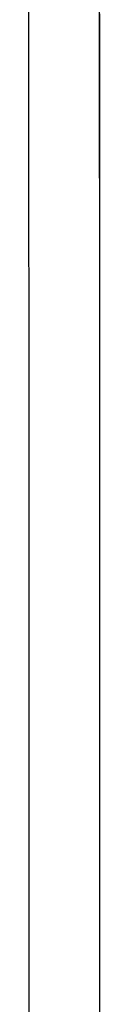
# Model space of a CAD drawing. Header units: metres. Extents: x 209747 to 209830, y 1182430 to 1182564.
# Tile 36 of 256: x 209752.4221 to 209752.4773, y 1182473.2754 to 1182474.0413. Entities that reach past the tile are written whole.
import ezdxf

# ---------------------------------------------------------------- set-up
doc = ezdxf.new("R2010")
doc.units = ezdxf.units.M
doc.header["$MEASUREMENT"] = 0
doc.linetypes.add('DGN Style 2', pattern=[15.036391, 9.021834, -6.014556])
doc.layers.get('0').update_dxf_attribs({"color": 254})

# ---------------------------------------------------------------- blocks, each defined once
blk = doc.blocks.new('*U2')
at = {"color": 40, "linetype": 'Continuous'}
for p, q in [((1.5796, -24.96546), (1.57967, -25.06721)), ((1.57967, -25.06721), (1.57972, -25.16896)), ((1.57972, -25.16896), (1.57975, -25.27069)), ((1.57975, -25.27069), (1.57976, -25.37242)), ((1.57976, -25.37242), (1.57976, -25.47413)), ((1.57976, -25.47413), (1.57974, -25.57584)), ((1.57974, -25.57584), (1.57971, -25.67754)), ((1.57971, -25.67754), (1.57966, -25.77924)), ((1.57966, -25.77924), (1.57961, -25.88092))]:
    blk.add_line(p, q, dxfattribs=at)
blk = doc.blocks.new('*U3')
at = {"color": 40, "linetype": 'Continuous'}
for p, q in [((1.57961, -24.97159), (1.57967, -25.07115)), ((1.57967, -25.07115), (1.57972, -25.17068)), ((1.57972, -25.17068), (1.57975, -25.27015)), ((1.57975, -25.27015), (1.57976, -25.36959)), ((1.57976, -25.36959), (1.57976, -25.46898)), ((1.57976, -25.46898), (1.57974, -25.56834)), ((1.57974, -25.56834), (1.57971, -25.66764)), ((1.57971, -25.66764), (1.57967, -25.76691)), ((1.57967, -25.76691), (1.57961, -25.86612))]:
    blk.add_line(p, q, dxfattribs=at)
blk = doc.blocks.new('*U4')
at = {"color": 40, "linetype": 'Continuous'}
for p, q in [((1.57959, -24.94901), (1.57966, -25.04927)), ((1.57966, -25.04927), (1.57971, -25.14951)), ((1.57971, -25.14951), (1.57974, -25.24969)), ((1.57974, -25.24969), (1.57976, -25.34983)), ((1.57976, -25.34983), (1.57976, -25.44991)), ((1.57976, -25.44991), (1.57975, -25.54995)), ((1.57975, -25.54995), (1.57972, -25.64992)), ((1.57972, -25.64992), (1.57968, -25.74985)), ((1.57968, -25.74985), (1.57962, -25.84973))]:
    blk.add_line(p, q, dxfattribs=at)
blk = doc.blocks.new('*U5')
at = {"color": 40, "linetype": 'Continuous'}
for p, q in [((1.57958, -24.93139), (1.57965, -25.02972)), ((1.57965, -25.02972), (1.5797, -25.12799)), ((1.5797, -25.12799), (1.57974, -25.22623)), ((1.57974, -25.22623), (1.57976, -25.32442)), ((1.57976, -25.32442), (1.57976, -25.42258)), ((1.57976, -25.42258), (1.57975, -25.5207)), ((1.57975, -25.5207), (1.57973, -25.61879)), ((1.57973, -25.61879), (1.57969, -25.71686)), ((1.57969, -25.71686), (1.57964, -25.8149))]:
    blk.add_line(p, q, dxfattribs=at)
blk = doc.blocks.new('*U6')
at = {"color": 40, "linetype": 'Continuous'}
for p, q in [((1.57963, -25.00236), (1.57969, -25.10129)), ((1.57969, -25.10129), (1.57973, -25.20023)), ((1.57973, -25.20023), (1.57975, -25.29913)), ((1.57975, -25.29913), (1.57976, -25.39804)), ((1.57976, -25.39804), (1.57975, -25.49692)), ((1.57975, -25.49692), (1.57973, -25.59582)), ((1.57973, -25.59582), (1.5797, -25.69469)), ((1.5797, -25.69469), (1.57965, -25.79357))]:
    blk.add_line(p, q, dxfattribs=at)
blk = doc.blocks.new('*U7')
at = {"color": 40, "linetype": 'Continuous'}
for p, q in [((1.57957, -24.92892), (1.57965, -25.02747)), ((1.57965, -25.02747), (1.5797, -25.12598)), ((1.5797, -25.12598), (1.57974, -25.22445)), ((1.57974, -25.22445), (1.57976, -25.32289)), ((1.57976, -25.32289), (1.57976, -25.4213)), ((1.57976, -25.4213), (1.57975, -25.51968)), ((1.57975, -25.51968), (1.57973, -25.61804)), ((1.57973, -25.61804), (1.57969, -25.71638)), ((1.57969, -25.71638), (1.57964, -25.8147))]:
    blk.add_line(p, q, dxfattribs=at)
blk = doc.blocks.new('*U8')
at = {"color": 40, "linetype": 'Continuous'}
for p, q in [((1.57963, -25.01181), (1.57969, -25.11051)), ((1.57969, -25.11051), (1.57973, -25.20917)), ((1.57973, -25.20917), (1.57975, -25.3078)), ((1.57975, -25.3078), (1.57976, -25.40641)), ((1.57976, -25.40641), (1.57975, -25.50499)), ((1.57975, -25.50499), (1.57973, -25.60354)), ((1.57973, -25.60354), (1.5797, -25.70208)), ((1.5797, -25.70208), (1.57965, -25.80061))]:
    blk.add_line(p, q, dxfattribs=at)
blk = doc.blocks.new('*U9')
at = {"color": 40, "linetype": 'Continuous'}
for p, q in [((1.5795, -24.99059), (1.57959, -25.09235)), ((1.57959, -25.09235), (1.57966, -25.1941)), ((1.57966, -25.1941), (1.5797, -25.29584)), ((1.5797, -25.29584), (1.57973, -25.39757)), ((1.57973, -25.39757), (1.57973, -25.4993)), ((1.57973, -25.4993), (1.57972, -25.60101)), ((1.57972, -25.60101), (1.57969, -25.70271)), ((1.57969, -25.70271), (1.57965, -25.80441))]:
    blk.add_line(p, q, dxfattribs=at)
blk = doc.blocks.new('ATTEMP')
at = {"color": 5, "linetype": 'Continuous', "flags": 128}
blk.add_lwpolyline([(-8.955, -27.61), (-8.955, -27.35598), (-8.955, -27.1021), (-8.955, -26.84847), (-8.955, -26.59521), (-8.95501, -26.34239), (-8.95501, -26.0901), (-8.95503, -25.83841), (-8.95504, -25.58737), (-8.95507, -25.33705), (-8.95512, -25.08748), (-8.95517, -24.8387), (-8.95525, -24.59076), (-8.95534, -24.3437), (-8.95546, -24.09753)], dxfattribs=at)
blk.add_lwpolyline([(-8.955, -27.61), (-8.955, -27.35598), (-8.955, -27.1021), (-8.955, -26.84847), (-8.955, -26.59521), (-8.95501, -26.34239), (-8.95501, -26.0901), (-8.95503, -25.83841), (-8.95504, -25.58737), (-8.95507, -25.33705), (-8.95512, -25.08748), (-8.95517, -24.8387), (-8.95525, -24.59076), (-8.95534, -24.3437), (-8.95546, -24.09753)], dxfattribs=at)
blk.add_lwpolyline([(-8.955, -27.61), (-8.955, -27.35598), (-8.955, -27.1021), (-8.955, -26.84847), (-8.955, -26.59521), (-8.95501, -26.34239), (-8.95501, -26.0901), (-8.95503, -25.83841), (-8.95504, -25.58737), (-8.95507, -25.33705), (-8.95512, -25.08748), (-8.95517, -24.8387), (-8.95525, -24.59076), (-8.95534, -24.3437), (-8.95546, -24.09753)], dxfattribs=at)
blk.add_lwpolyline([(-8.955, -27.61), (-8.955, -27.35598), (-8.955, -27.1021), (-8.955, -26.84847), (-8.955, -26.59521), (-8.95501, -26.34239), (-8.95501, -26.0901), (-8.95503, -25.83841), (-8.95504, -25.58737), (-8.95507, -25.33705), (-8.95512, -25.08748), (-8.95517, -24.8387), (-8.95525, -24.59076), (-8.95534, -24.3437), (-8.95546, -24.09753)], dxfattribs=at)
blk.add_lwpolyline([(-8.955, -27.61), (-8.955, -27.35598), (-8.955, -27.1021), (-8.955, -26.84847), (-8.955, -26.59521), (-8.95501, -26.34239), (-8.95501, -26.0901), (-8.95503, -25.83841), (-8.95504, -25.58737), (-8.95507, -25.33705), (-8.95512, -25.08748), (-8.95517, -24.8387), (-8.95525, -24.59076), (-8.95534, -24.3437), (-8.95546, -24.09753)], dxfattribs=at)
blk.add_lwpolyline([(-8.955, -27.61), (-8.955, -27.35598), (-8.955, -27.1021), (-8.955, -26.84847), (-8.955, -26.59521), (-8.95501, -26.34239), (-8.95501, -26.0901), (-8.95503, -25.83841), (-8.95504, -25.58737), (-8.95507, -25.33705), (-8.95512, -25.08748), (-8.95517, -24.8387), (-8.95525, -24.59076), (-8.95534, -24.3437), (-8.95546, -24.09753)], dxfattribs=at)
blk.add_lwpolyline([(-8.955, -27.61), (-8.955, -27.35598), (-8.955, -27.1021), (-8.955, -26.84847), (-8.955, -26.59521), (-8.95501, -26.34239), (-8.95501, -26.0901), (-8.95503, -25.83841), (-8.95504, -25.58737), (-8.95507, -25.33705), (-8.95512, -25.08748), (-8.95517, -24.8387), (-8.95525, -24.59076), (-8.95534, -24.3437), (-8.95546, -24.09753)], dxfattribs=at)
blk.add_lwpolyline([(-8.955, -27.61), (-8.955, -27.35598), (-8.955, -27.1021), (-8.955, -26.84847), (-8.955, -26.59521), (-8.95501, -26.34239), (-8.95501, -26.0901), (-8.95503, -25.83841), (-8.95504, -25.58737), (-8.95507, -25.33705), (-8.95512, -25.08748), (-8.95517, -24.8387), (-8.95525, -24.59076), (-8.95534, -24.3437), (-8.95546, -24.09753)], dxfattribs=at)
at = {"color": 3, "linetype": 'Continuous'}
for name in ['*U9', '*U8', '*U7', '*U6', '*U3', '*U4', '*U5', '*U2']:
    blk.add_blockref(name, (-10.48, 0), dxfattribs=at)

msp = doc.modelspace()

# ---------------------------------------------------------------- block references
at = {"color": 1, "linetype": 'DGN Style 2'}
msp.add_blockref('ATTEMP', (209761.37756, 1182499.06107), dxfattribs=at)

doc.saveas('drawing.dxf')
